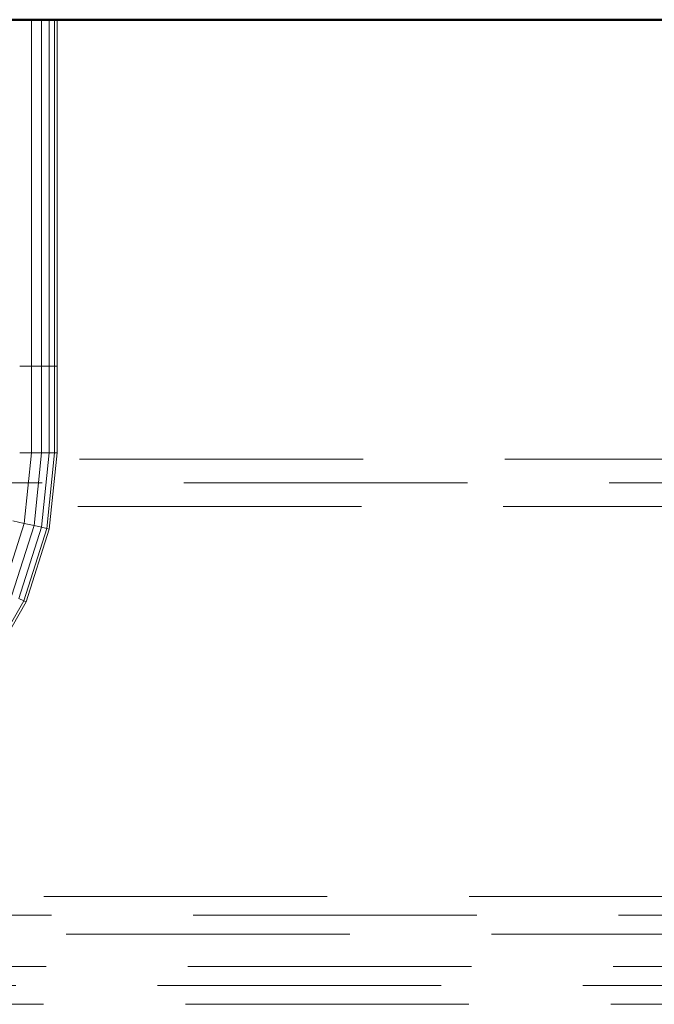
# Model space of a CAD drawing. Header units: millimetres. Extents: x -121 to 87583, y 4737 to 43333.
# Tile 29 of 86: x 42094 to 42430, y 42055 to 42576. Entities that reach past the tile are written whole.
import ezdxf

# ---------------------------------------------------------------- set-up
doc = ezdxf.new("R2010")
doc.units = ezdxf.units.MM
doc.linetypes.add('ADSK_Штриховая_ш3 п1_5', pattern=[225, 150, -75])
for name, color, linetype, lineweight in [('A-DETL-____-MBND', 5, 'ADSK_Штриховая_ш3 п1_5', 20), ('A-WALL-____-MCUT', 113, 'Continuous', 50), ('A-WALL-____-OTLN', 113, 'Continuous', 20), ('M-EQPM-____-OTLN', 50, 'Continuous', 20)]:
    doc.layers.add(name, color=color, linetype=linetype, lineweight=lineweight)

# ---------------------------------------------------------------- blocks, each defined once
blk = doc.blocks.new('Прямая форма - 83 new-608743-В_Этаж 01_Водопровод')
at = {"layer": 'A-WALL-____-MCUT', "color": 253}
blk.add_line((0, -200), (3000, -200), dxfattribs=at)
blk = doc.blocks.new('Прямая форма - SW - 005-608744-В_Этаж 01_Водопровод')
blk.add_blockref('Прямая форма - 83 new-608743-В_Этаж 01_Водопровод', (0, 0))
blk = doc.blocks.new('Прямая форма - 83 new-608916-В_Этаж 01_Водопровод')
at = {"layer": 'M-EQPM-____-OTLN', "color": 9}
for p, q in [((286.45, -183.27), (286.45, 0)), ((291.73, -183.27), (291.73, 0)), ((295.82, -183.27), (295.82, 0)), ((298.6, -183.27), (298.6, 0)), ((299.99, -183.27), (299.99, 0)), ((286.45, -183.27), (280.15, -183.27)), ((280.15, -183.27), (286.45, -183.27)), ((291.73, -183.27), (286.45, -183.27)), ((286.45, -229.09), (286.45, -183.27)), ((286.45, -183.27), (291.73, -183.27)), ((295.82, -183.27), (291.73, -183.27)), ((291.73, -229.09), (291.73, -183.27)), ((291.73, -183.27), (295.82, -183.27)), ((298.6, -183.27), (295.82, -183.27)), ((295.82, -229.09), (295.82, -183.27)), ((295.82, -183.27), (298.6, -183.27)), ((299.99, -183.27), (298.6, -183.27)), ((298.6, -229.09), (298.6, -183.27)), ((298.6, -183.27), (299.99, -183.27)), ((299.99, -229.09), (299.99, -183.27)), ((286.45, -229.09), (280.15, -229.09)), ((286.45, -229.09), (280.15, -229.09)), ((282.6, -266.44), (286.45, -229.09)), ((282.6, -266.44), (286.45, -229.09)), ((291.73, -229.09), (286.45, -229.09)), ((291.73, -229.09), (286.45, -229.09)), ((287.76, -267.61), (291.73, -229.09)), ((287.76, -267.61), (291.73, -229.09)), ((295.82, -229.09), (291.73, -229.09)), ((295.82, -229.09), (291.73, -229.09)), ((291.75, -268.53), (295.82, -229.09)), ((291.75, -268.53), (295.82, -229.09)), ((294.47, -269.15), (298.6, -229.09)), ((294.47, -269.15), (298.6, -229.09)), ((298.6, -229.09), (295.82, -229.09)), ((298.6, -229.09), (295.82, -229.09)), ((295.83, -269.46), (299.99, -229.09)), ((295.83, -269.46), (299.99, -229.09)), ((299.99, -229.09), (298.6, -229.09)), ((299.99, -229.09), (298.6, -229.09)), ((282.6, -266.44), (276.45, -265.04)), ((282.6, -266.44), (276.45, -265.04)), ((271.23, -302.07), (282.6, -266.44)), ((271.23, -302.07), (282.6, -266.44)), ((276.02, -304.37), (287.76, -267.61)), ((276.02, -304.37), (287.76, -267.61)), ((279.74, -306.15), (291.75, -268.53)), ((279.74, -306.15), (291.75, -268.53)), ((282.27, -307.36), (294.47, -269.15)), ((282.27, -307.36), (294.47, -269.15)), ((287.76, -267.61), (282.6, -266.44)), ((287.76, -267.61), (282.6, -266.44)), ((283.54, -307.97), (295.83, -269.46)), ((283.54, -307.97), (295.83, -269.46)), ((291.75, -268.53), (287.76, -267.61)), ((291.75, -268.53), (287.76, -267.61)), ((294.47, -269.15), (291.75, -268.53)), ((294.47, -269.15), (291.75, -268.53)), ((295.83, -269.46), (294.47, -269.15)), ((295.83, -269.46), (294.47, -269.15)), ((282.27, -307.36), (279.74, -306.15)), ((282.27, -307.36), (279.74, -306.15)), ((262.56, -341.98), (282.27, -307.36)), ((262.56, -341.98), (282.27, -307.36)), ((263.67, -342.85), (283.54, -307.97)), ((263.67, -342.85), (283.54, -307.97)), ((283.54, -307.97), (282.27, -307.36)), ((283.54, -307.97), (282.27, -307.36))]:
    blk.add_line(p, q, dxfattribs=at)
blk = doc.blocks.new('Прямая форма - FU - 054-608917-В_Этаж 01_Водопровод')
blk.add_blockref('Прямая форма - 83 new-608916-В_Этаж 01_Водопровод', (0, 0))
blk = doc.blocks.new('83 new_ifc_RVT-1-В_Этаж 01_Водопровод')
at = {"layer": 'A-WALL-____-OTLN', "color": 9, "lineweight": 20}
blk.add_blockref('Прямая форма - SW - 005-608744-В_Этаж 01_Водопровод', (21210.28, 42775.83), dxfattribs=at)
at = {"layer": 'M-EQPM-____-OTLN', "color": 9, "lineweight": 20}
blk.add_blockref('Прямая форма - FU - 054-608917-В_Этаж 01_Водопровод', (21787.83, 42575.83), dxfattribs=at)

msp = doc.modelspace()

# ---------------------------------------------------------------- linework, layer by layer
at = {"layer": 'A-DETL-____-MBND', "color": 150}
for p, q in [((42725.79, 42343.38), (41899.96, 42343.38)), ((41955.95, 42330.88), (42560.9, 42330.88)), ((41899.96, 42318.38), (42722.55, 42318.38)), ((42558.06, 42074.96), (41956.79, 42074.96)), ((42542.06, 42064.96), (41972.79, 42064.96)), ((41956.79, 42054.96), (42558.06, 42054.96))]:
    msp.add_line(p, q, dxfattribs=at)
at = {"layer": 'A-DETL-____-MBND', "color": 220}
for p, q in [((42706.82, 42112.05), (41893.78, 42112.05)), ((42560.96, 42102.05), (41955.95, 42102.05)), ((41893.78, 42092.05), (42709.01, 42092.05))]:
    msp.add_line(p, q, dxfattribs=at)

# ---------------------------------------------------------------- block references
at = {"lineweight": 9}
msp.add_blockref('83 new_ifc_RVT-1-В_Этаж 01_Водопровод', (20026.13, 0), dxfattribs=at)

doc.saveas('drawing.dxf')
